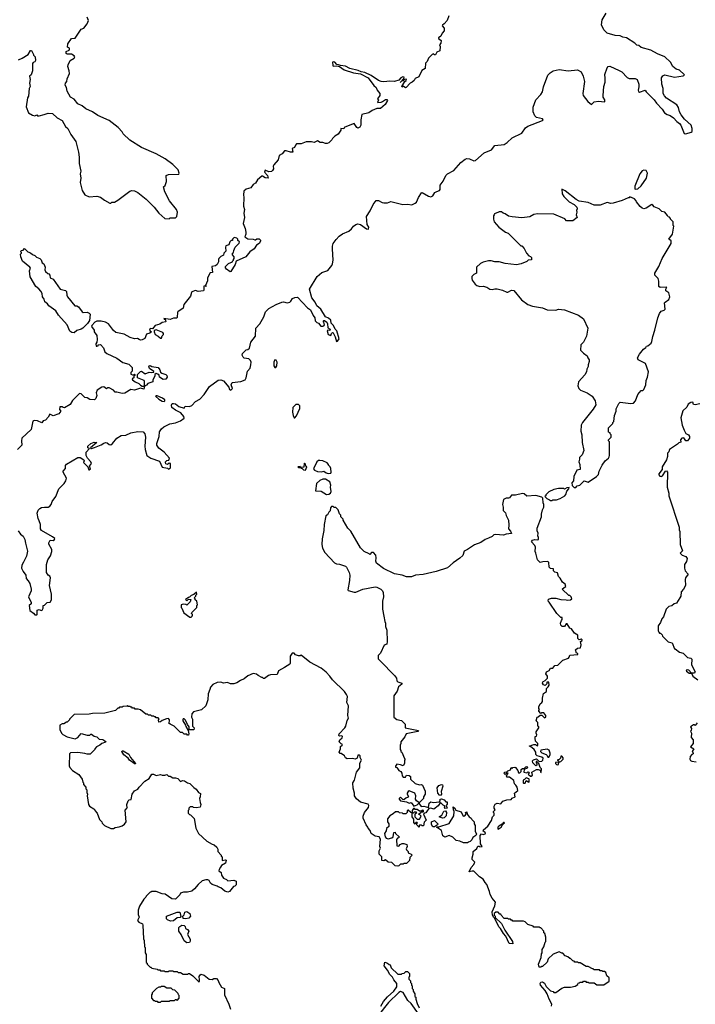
# Model space of a CAD drawing. Extents: x 1980017 to 2252640, y 74400 to 266395.
# Tile 177 of 256: x 2062160 to 2069905, y 231615 to 242902. Entities that reach past the tile are written whole.
import ezdxf

# ---------------------------------------------------------------- set-up
doc = ezdxf.new("R2010")
doc.units = 0

msp = doc.modelspace()

# ---------------------------------------------------------------- linework, layer by layer
at = {"layer": '0CON20XD'}
for points in [[(2067078, 242945), (2067062, 242895), (2067026, 242854), (2067005, 242840), (2067003, 242833), (2067026, 242806), (2067027, 242775), (2067002, 242748), (2066987, 242715), (2066960, 242695), (2066960, 242685), (2066990, 242665), (2066987, 242635), (2066973, 242615), (2066982, 242595), (2066978, 242545), (2066941, 242529), (2066925, 242500), (2066915, 242500), (2066905, 242510), (2066890, 242505), (2066845, 242460), (2066830, 242425), (2066812, 242405), (2066808, 242342), (2066771, 242319), (2066735, 242248), (2066695, 242228), (2066683, 242207), (2066660, 242185), (2066637, 242173), (2066590, 242125), (2066582, 242122), (2066555, 242140), (2066545, 242130), (2066542, 242135), (2066577, 242193), (2066592, 242205), (2066595, 242220), (2066572, 242218), (2066557, 242203), (2066540, 242200), (2066523, 242183), (2066562, 242228), (2066568, 242245), (2066554, 242246), (2066530, 242235), (2066505, 242210), (2066455, 242194), (2066405, 242198), (2066335, 242190), (2066305, 242194), (2066275, 242206), (2066191, 242261), (2066116, 242296), (2066075, 242306), (2066041, 242321), (2065945, 242343), (2065895, 242371), (2065836, 242376), (2065815, 242386), (2065795, 242387), (2065772, 242415), (2065755, 242421), (2065744, 242416), (2065749, 242379), (2065755, 242370), (2065795, 242372), (2065827, 242367), (2065878, 242328), (2065985, 242294), (2066065, 242282), (2066155, 242235), (2066220, 242150), (2066245, 242126), (2066259, 242095), (2066289, 242055), (2066287, 242033), (2066263, 241995), (2066272, 241985), (2066262, 241952), (2066305, 241957), (2066318, 241965), (2066355, 241989), (2066367, 241987), (2066378, 241975), (2066348, 241932), (2066295, 241886), (2066255, 241884), (2066199, 241861), (2066164, 241836), (2066083, 241815), (2066070, 241755), (2066070, 241695), (2066058, 241672), (2066045, 241663), (2066035, 241660), (2066026, 241666), (2065995, 241712), (2065905, 241679), (2065880, 241665), (2065875, 241652), (2065843, 241657), (2065840, 241635), (2065809, 241591), (2065771, 241569), (2065745, 241540), (2065740, 241525), (2065705, 241492), (2065685, 241483), (2065665, 241484), (2065636, 241496), (2065605, 241496), (2065575, 241512), (2065535, 241496), (2065504, 241504), (2065445, 241501), (2065385, 241480), (2065332, 241478), (2065320, 241465), (2065312, 241438), (2065284, 241426), (2065290, 241385), (2065265, 241382), (2065215, 241401), (2065195, 241400), (2065167, 241365), (2065136, 241344), (2065124, 241296), (2065072, 241238), (2065067, 241225), (2065069, 241191), (2065058, 241172), (2065048, 241162), (2065015, 241159), (2064975, 241179), (2064968, 241155), (2065001, 241115), (2065010, 241085), (2064975, 241089), (2064945, 241108), (2064935, 241108), (2064888, 241065), (2064863, 241027), (2064837, 241013), (2064810, 240975), (2064755, 240960), (2064730, 240935), (2064724, 240895), (2064731, 240865), (2064724, 240765), (2064737, 240725), (2064730, 240685), (2064736, 240635), (2064722, 240565), (2064745, 240510), (2064753, 240465), (2064752, 240445), (2064740, 240415), (2064775, 240392), (2064835, 240388), (2064855, 240380), (2064865, 240380), (2064878, 240392), (2064905, 240392), (2064921, 240375), (2064921, 240365), (2064905, 240337), (2064874, 240316), (2064847, 240275), (2064797, 240243), (2064753, 240185), (2064640, 240135), (2064630, 240095), (2064580, 240015), (2064573, 240013), (2064531, 240041), (2064518, 240058), (2064518, 240072), (2064553, 240107), (2064600, 240125), (2064600, 240135), (2064610, 240145), (2064610, 240155), (2064620, 240165), (2064620, 240185), (2064600, 240205), (2064600, 240225), (2064610, 240235), (2064613, 240257), (2064630, 240295), (2064675, 240340), (2064680, 240355), (2064662, 240372), (2064660, 240385), (2064648, 240398), (2064620, 240405), (2064600, 240385), (2064598, 240372), (2064585, 240370), (2064570, 240355), (2064557, 240323), (2064525, 240310), (2064518, 240295), (2064522, 240248), (2064502, 240225), (2064498, 240202), (2064465, 240188), (2064442, 240165), (2064438, 240155), (2064440, 240125), (2064423, 240095), (2064405, 240081), (2064362, 240075), (2064370, 240005), (2064345, 240000), (2064312, 239945), (2064312, 239908), (2064290, 239855), (2064297, 239843), (2064292, 239842), (2064290, 239850), (2064272, 239848), (2064272, 239805), (2064266, 239794), (2064205, 239788), (2064175, 239798), (2064135, 239782), (2064128, 239775), (2064117, 239733), (2064042, 239638), (2064033, 239595), (2063972, 239555), (2063968, 239545), (2063967, 239493), (2063960, 239480), (2063925, 239480), (2063885, 239467), (2063812, 239478), (2063815, 239470), (2063828, 239468), (2063835, 239440), (2063795, 239432), (2063765, 239412), (2063713, 239397), (2063682, 239358), (2063655, 239362), (2063648, 239345), (2063655, 239330), (2063670, 239325), (2063652, 239308), (2063615, 239298), (2063595, 239248), (2063565, 239234), (2063545, 239230), (2063530, 239235), (2063509, 239249), (2063475, 239244), (2063428, 239258), (2063356, 239296), (2063263, 239315), (2063235, 239339), (2063177, 239417), (2063144, 239434), (2063094, 239446), (2063043, 239447), (2063021, 239435), (2062986, 239395), (2062984, 239384), (2063012, 239342), (2063012, 239325), (2063044, 239284), (2063048, 239235), (2063043, 239207), (2063032, 239185), (2063035, 239160), (2063045, 239158), (2063058, 239165), (2063060, 239175), (2063085, 239180), (2063121, 239141), (2063137, 239095), (2063160, 239075), (2063272, 239022), (2063344, 238974), (2063410, 238955), (2063450, 238915), (2063450, 238875), (2063433, 238857), (2063435, 238840), (2063455, 238830), (2063465, 238830), (2063475, 238840), (2063480, 238835), (2063480, 238825), (2063470, 238815), (2063470, 238795), (2063450, 238785), (2063452, 238775), (2063485, 238751), (2063525, 238732), (2063545, 238712), (2063565, 238702), (2063590, 238700), (2063592, 238755), (2063588, 238765), (2063510, 238795), (2063510, 238835), (2063545, 238870), (2063555, 238872), (2063598, 238842), (2063645, 238863), (2063675, 238858), (2063698, 238862), (2063698, 238868), (2063648, 238905), (2063640, 238925), (2063643, 238935), (2063655, 238939), (2063676, 238926), (2063748, 238915), (2063765, 238890), (2063773, 238863), (2063790, 238850), (2063837, 238835), (2063846, 238825), (2063850, 238805), (2063835, 238781), (2063805, 238778), (2063762, 238805), (2063757, 238827), (2063745, 238840), (2063723, 238847), (2063708, 238835), (2063708, 238815), (2063688, 238775), (2063685, 238750), (2063629, 238731), (2063615, 238712), (2063590, 238700), (2063585, 238668), (2063545, 238679), (2063475, 238656), (2063435, 238663), (2063365, 238621), (2063335, 238616), (2063275, 238633), (2063255, 238633), (2063236, 238656), (2063185, 238682), (2063168, 238682), (2063155, 238670), (2063125, 238692), (2063101, 238689), (2063048, 238655), (2063038, 238625), (2063046, 238594), (2063032, 238558), (2063017, 238543), (2062965, 238550), (2062935, 238568), (2062905, 238572), (2062865, 238613), (2062845, 238616), (2062765, 238537), (2062738, 238492), (2062675, 238453), (2062660, 238455), (2062646, 238466), (2062620, 238465), (2062618, 238435), (2062630, 238415), (2062608, 238385), (2062545, 238362), (2062505, 238382), (2062488, 238345), (2062455, 238313), (2062428, 238302), (2062415, 238280), (2062365, 238302), (2062325, 238306), (2062310, 238300), (2062290, 238205), (2062186, 238105), (2062181, 238075), (2062184, 238025), (2062135, 237977)], [(2062205, 236685), (2062185, 236650), (2062180, 236615), (2062198, 236575), (2062231, 236535), (2062234, 236495), (2062259, 236469), (2062278, 236438), (2062290, 236375), (2062290, 236355), (2062262, 236285), (2062263, 236273), (2062290, 236225), (2062290, 236205), (2062270, 236185), (2062275, 236130), (2062319, 236099), (2062335, 236080), (2062355, 236080), (2062360, 236085), (2062360, 236135), (2062385, 236142), (2062405, 236130), (2062418, 236132), (2062430, 236155), (2062430, 236185), (2062445, 236190), (2062475, 236220), (2062510, 236225), (2062525, 236250), (2062523, 236315), (2062500, 236415), (2062512, 236505), (2062505, 236522), (2062486, 236536), (2062468, 236565), (2062469, 236655), (2062481, 236709), (2062512, 236755), (2062528, 236805), (2062527, 236827), (2062495, 236890), (2062493, 236905), (2062510, 236935), (2062545, 236932), (2062560, 236945), (2062562, 236955), (2062538, 236975), (2062410, 237045), (2062399, 237065), (2062397, 237115), (2062385, 237156), (2062371, 237185), (2062359, 237245), (2062371, 237279), (2062391, 237299), (2062411, 237309), (2062445, 237316), (2062485, 237314), (2062506, 237325), (2062519, 237345), (2062531, 237379), (2062573, 237437), (2062608, 237525), (2062671, 237585), (2062690, 237615), (2062697, 237645), (2062659, 237715), (2062660, 237725), (2062684, 237756), (2062685, 237790), (2062695, 237808), (2062825, 237884), (2062855, 237882), (2062895, 237858), (2062898, 237845), (2062890, 237825), (2062940, 237775), (2062952, 237742), (2062958, 237742), (2062970, 237755), (2062960, 237785), (2062983, 237815), (2062975, 237832), (2062937, 237875), (2062921, 237905), (2062923, 237945), (2062962, 237985), (2062943, 237995), (2062942, 238015), (2062977, 238045), (2063015, 238061), (2063046, 238056), (2062970, 237995), (2062976, 237986), (2062985, 237986), (2063019, 237999), (2063095, 238027), (2063125, 238049), (2063144, 238054), (2063162, 238052), (2063185, 238033), (2063205, 238030), (2063225, 238044), (2063274, 238105), (2063325, 238135), (2063375, 238139), (2063435, 238165), (2063515, 238183), (2063575, 238176), (2063593, 238155), (2063604, 238115), (2063594, 238015), (2063598, 237975), (2063618, 237908), (2063665, 237874), (2063761, 237841), (2063795, 237771), (2063855, 237760), (2063865, 237750), (2063890, 237765), (2063890, 237815), (2063875, 237820), (2063855, 237802), (2063835, 237812), (2063830, 237825), (2063831, 237835), (2063845, 237850), (2063868, 237852), (2063878, 237875), (2063817, 237945), (2063755, 237990), (2063734, 238025), (2063734, 238045), (2063760, 238125), (2063763, 238177), (2063786, 238214), (2063813, 238235), (2063881, 238269), (2063945, 238281), (2064004, 238305), (2064046, 238335), (2064041, 238355), (2064007, 238395), (2063945, 238426), (2063904, 238455), (2063900, 238485), (2063909, 238501), (2063925, 238504), (2063945, 238499), (2063985, 238470), (2064045, 238450), (2064058, 238472), (2064105, 238469), (2064135, 238478), (2064174, 238525), (2064225, 238554), (2064274, 238605), (2064334, 238696), (2064435, 238769), (2064465, 238774), (2064495, 238761), (2064558, 238688), (2064565, 238662), (2064580, 238655), (2064598, 238675), (2064586, 238715), (2064595, 238742), (2064695, 238754), (2064745, 238773), (2064756, 238795), (2064771, 238875), (2064801, 238909), (2064811, 238945), (2064812, 238975), (2064804, 238994), (2064785, 239014), (2064735, 239024), (2064722, 239032), (2064711, 239055), (2064714, 239075), (2064755, 239119), (2064775, 239121), (2064794, 239136), (2064808, 239205), (2064862, 239275), (2064866, 239365), (2064913, 239415), (2064958, 239495), (2064979, 239555), (2065015, 239593), (2065101, 239639), (2065165, 239665), (2065185, 239669), (2065225, 239658), (2065256, 239664), (2065270, 239675), (2065287, 239705), (2065315, 239719), (2065345, 239721), (2065461, 239601), (2065495, 239576), (2065523, 239513), (2065542, 239485), (2065549, 239449), (2065565, 239430), (2065585, 239422), (2065611, 239391), (2065635, 239389), (2065648, 239392), (2065654, 239405), (2065645, 239434), (2065639, 239445), (2065646, 239454), (2065655, 239454), (2065680, 239435), (2065690, 239415), (2065691, 239371), (2065720, 239355), (2065715, 239340), (2065695, 239342), (2065684, 239336), (2065698, 239295), (2065725, 239283), (2065734, 239306), (2065744, 239316), (2065755, 239312), (2065778, 239265), (2065790, 239215), (2065805, 239218), (2065821, 239245), (2065796, 239335), (2065776, 239356), (2065758, 239395), (2065732, 239422), (2065725, 239456), (2065701, 239481), (2065666, 239495), (2065611, 239585), (2065565, 239622), (2065549, 239665), (2065510, 239715), (2065482, 239815), (2065571, 239959), (2065625, 240005), (2065691, 240029), (2065737, 240085), (2065746, 240105), (2065752, 240145), (2065744, 240274), (2065745, 240305), (2065755, 240335), (2065787, 240383), (2065821, 240419), (2065862, 240448), (2065935, 240480), (2065965, 240505), (2065985, 240535), (2066015, 240555), (2066035, 240561), (2066065, 240556), (2066135, 240504), (2066158, 240502), (2066163, 240525), (2066145, 240556), (2066136, 240645), (2066177, 240713), (2066211, 240785), (2066245, 240828), (2066275, 240830), (2066315, 240806), (2066333, 240803), (2066375, 240804), (2066415, 240818), (2066554, 240784), (2066605, 240788), (2066655, 240779), (2066695, 240799), (2066708, 240812), (2066731, 240865), (2066765, 240918), (2066775, 240920), (2066845, 240879), (2066875, 240873), (2066895, 240882), (2066920, 240920), (2066943, 240933), (2066972, 240945), (2066980, 240955), (2066982, 241005), (2067015, 241050), (2067045, 241117), (2067065, 241135), (2067135, 241172), (2067217, 241265), (2067265, 241302), (2067285, 241310), (2067315, 241309), (2067365, 241286), (2067385, 241288), (2067483, 241377), (2067570, 241410), (2067605, 241460), (2067715, 241471), (2067749, 241495), (2067805, 241549), (2067915, 241601), (2067959, 241661), (2067987, 241683), (2068153, 241745), (2068160, 241755), (2068152, 241765), (2068085, 241782), (2068065, 241800), (2068047, 241847), (2068045, 241900), (2068078, 241982), (2068135, 242044), (2068154, 242075), (2068166, 242134), (2068215, 242265), (2068242, 242295), (2068275, 242316), (2068345, 242330), (2068447, 242317), (2068555, 242326), (2068596, 242306), (2068621, 242255), (2068634, 242194), (2068617, 242055), (2068621, 242035), (2068672, 241965), (2068715, 241932), (2068745, 241960), (2068795, 241967), (2068865, 241960), (2068868, 241965), (2068866, 241985), (2068849, 242015), (2068848, 242032), (2068856, 242135), (2068871, 242185), (2068873, 242233), (2068867, 242275), (2068895, 242352), (2068906, 242364), (2068925, 242369), (2069031, 242319), (2069062, 242305), (2069125, 242240), (2069145, 242228), (2069215, 242228), (2069240, 242215), (2069257, 242165), (2069259, 242131), (2069250, 242095), (2069255, 242078), (2069265, 242073), (2069330, 242095), (2069342, 242075), (2069435, 241984), (2069460, 241945), (2069526, 241875), (2069551, 241835), (2069581, 241815), (2069616, 241806), (2069655, 241779), (2069694, 241735), (2069724, 241714), (2069738, 241695), (2069778, 241598), (2069798, 241595), (2069857, 241613), (2069868, 241622), (2069870, 241655), (2069857, 241695), (2069781, 241761), (2069741, 241811), (2069722, 241845), (2069712, 241895), (2069695, 241925), (2069573, 242003), (2069550, 242030), (2069537, 242057), (2069535, 242115), (2069520, 242165), (2069519, 242235), (2069531, 242259), (2069555, 242270), (2069665, 242244), (2069765, 242258), (2069782, 242265), (2069778, 242275), (2069722, 242325), (2069685, 242337), (2069647, 242367), (2069620, 242415), (2069556, 242476), (2069472, 242512), (2069395, 242553), (2069284, 242584), (2069258, 242605), (2069235, 242611), (2069213, 242635), (2069115, 242696), (2069075, 242702), (2069045, 242718), (2068985, 242723), (2068895, 242747), (2068857, 242785), (2068830, 242845), (2068838, 242902), (2068884, 242976)], [(2062687, 242175), (2062700, 242195), (2062703, 242225), (2062730, 242285), (2062727, 242316), (2062710, 242365), (2062716, 242384), (2062737, 242435), (2062785, 242460), (2062792, 242475), (2062785, 242488), (2062755, 242508), (2062705, 242509), (2062692, 242515), (2062694, 242536), (2062728, 242555), (2062732, 242565), (2062730, 242575), (2062708, 242588), (2062713, 242627), (2062754, 242686), (2062795, 242690), (2062865, 242794), (2062896, 242805), (2062932, 242855), (2062948, 242895), (2062935, 242933)], [(2062146, 242444), (2062190, 242460), (2062258, 242502), (2062285, 242550), (2062295, 242548), (2062320, 242505), (2062320, 242495), (2062338, 242475), (2062342, 242435), (2062335, 242420), (2062315, 242412), (2062305, 242400), (2062306, 242315), (2062291, 242269), (2062272, 242255), (2062281, 242215), (2062273, 242175), (2062280, 242135), (2062270, 242115), (2062260, 242025), (2062250, 242005), (2062234, 241904), (2062260, 241835), (2062308, 241808), (2062335, 241802), (2062355, 241810), (2062365, 241800), (2062385, 241800), (2062440, 241815), (2062488, 241832), (2062535, 241828), (2062589, 241779), (2062646, 241746), (2062685, 241678), (2062712, 241655), (2062747, 241585), (2062802, 241505), (2062833, 241385), (2062842, 241325), (2062840, 241255), (2062860, 241165), (2062853, 241135), (2062859, 241085), (2062854, 241035), (2062877, 240945), (2062908, 240895), (2062955, 240870), (2063045, 240878), (2063085, 240868), (2063134, 240834), (2063195, 240800), (2063205, 240800), (2063215, 240810), (2063245, 240810), (2063285, 240832), (2063422, 240935), (2063445, 240943), (2063475, 240942), (2063515, 240920), (2063610, 240845), (2063702, 240755), (2063754, 240684), (2063823, 240623), (2063875, 240620), (2063885, 240630), (2063945, 240630), (2063962, 240648), (2063968, 240695), (2063958, 240725), (2063878, 240825), (2063825, 240930), (2063810, 240985), (2063827, 241003), (2063842, 241048), (2063840, 241115), (2063865, 241128), (2063985, 241130), (2063990, 241145), (2063975, 241180), (2063915, 241242), (2063826, 241306), (2063725, 241363), (2063555, 241438), (2063422, 241522), (2063348, 241595), (2063335, 241618), (2063288, 241665), (2063185, 241747), (2063055, 241803), (2062995, 241847), (2062919, 241879), (2062876, 241916), (2062825, 241938), (2062785, 241992), (2062742, 242015), (2062703, 242085), (2062698, 242125), (2062681, 242151), (2062687, 242175)], [(2069215, 240960), (2069245, 240962), (2069285, 240998), (2069344, 241086), (2069356, 241145), (2069340, 241175), (2069315, 241177), (2069295, 241168), (2069270, 241135), (2069213, 240993), (2069210, 240965), (2069215, 240960)], [(2068535, 237540), (2068552, 237558), (2068580, 237565), (2068630, 237615), (2068675, 237602), (2068773, 237667), (2068795, 237690), (2068802, 237725), (2068836, 237794), (2068872, 237845), (2068908, 237875), (2068917, 237893), (2068922, 237905), (2068920, 238065), (2068910, 238075), (2068910, 238085), (2068940, 238115), (2068940, 238145), (2068930, 238155), (2068930, 238165), (2068910, 238175), (2068910, 238225), (2068960, 238275), (2068960, 238285), (2068970, 238295), (2068978, 238365), (2068998, 238415), (2068998, 238442), (2069027, 238503), (2069045, 238518), (2069165, 238504), (2069195, 238508), (2069218, 238532), (2069245, 238607), (2069285, 238650), (2069305, 238653), (2069315, 238662), (2069338, 238715), (2069342, 238765), (2069357, 238805), (2069367, 238865), (2069335, 238960), (2069250, 239005), (2069242, 239025), (2069265, 239068), (2069312, 239125), (2069336, 239144), (2069345, 239160), (2069360, 239165), (2069398, 239195), (2069408, 239215), (2069418, 239272), (2069442, 239345), (2069474, 239485), (2069494, 239535), (2069515, 239560), (2069548, 239572), (2069561, 239585), (2069552, 239655), (2069558, 239665), (2069602, 239695), (2069614, 239725), (2069601, 239771), (2069568, 239795), (2069568, 239812), (2069580, 239835), (2069504, 239834), (2069488, 239845), (2069487, 239905), (2069478, 239935), (2069440, 239975), (2069440, 239995), (2069487, 240075), (2069524, 240166), (2069628, 240335), (2069628, 240368), (2069600, 240385), (2069642, 240445), (2069660, 240535), (2069650, 240545), (2069650, 240585), (2069620, 240615), (2069620, 240625), (2069608, 240638), (2069592, 240642), (2069588, 240658), (2069557, 240697), (2069523, 240703), (2069490, 240735), (2069435, 240758), (2069420, 240775), (2069405, 240782), (2069340, 240740), (2069316, 240736), (2069295, 240743), (2069272, 240762), (2069230, 240815), (2069227, 240827), (2069208, 240848), (2069155, 240870), (2069145, 240860), (2069135, 240862), (2069065, 240829), (2068965, 240801), (2068935, 240796), (2068895, 240806), (2068815, 240778), (2068745, 240778), (2068678, 240805), (2068575, 240821), (2068541, 240841), (2068415, 240942), (2068375, 240958), (2068378, 240905), (2068398, 240875), (2068460, 240815), (2068515, 240782), (2068547, 240755), (2068550, 240735), (2068543, 240715), (2068547, 240695), (2068541, 240665), (2068550, 240635), (2068502, 240598), (2068428, 240598), (2068408, 240618), (2068285, 240672), (2068095, 240677), (2068055, 240668), (2068009, 240641), (2067915, 240632), (2067805, 240642), (2067765, 240652), (2067725, 240678), (2067703, 240683), (2067685, 240700), (2067655, 240700), (2067650, 240695), (2067602, 240678), (2067600, 240665), (2067590, 240655), (2067590, 240615), (2067600, 240585), (2067654, 240524), (2067730, 240465), (2067760, 240455), (2067905, 240310), (2067915, 240310), (2067945, 240280), (2067970, 240225), (2067998, 240195), (2068015, 240189), (2068026, 240176), (2068029, 240151), (2067990, 240145), (2067975, 240130), (2067907, 240103), (2067855, 240092), (2067725, 240108), (2067656, 240126), (2067605, 240128), (2067565, 240138), (2067535, 240138), (2067475, 240123), (2067444, 240106), (2067396, 240064), (2067397, 239995), (2067365, 239980), (2067345, 239960), (2067342, 239935), (2067348, 239918), (2067381, 239871), (2067400, 239855), (2067435, 239842), (2067475, 239848), (2067515, 239837), (2067550, 239815), (2067575, 239808), (2067605, 239818), (2067635, 239818), (2067695, 239802), (2067745, 239778), (2067755, 239778), (2067799, 239801), (2067825, 239799), (2067911, 239691), (2067985, 239638), (2068037, 239617), (2068155, 239601), (2068205, 239578), (2068305, 239574), (2068336, 239584), (2068405, 239578), (2068565, 239516), (2068622, 239475), (2068673, 239365), (2068658, 239275), (2068622, 239205), (2068592, 239175), (2068588, 239115), (2068625, 239078), (2068665, 239050), (2068672, 239025), (2068690, 239005), (2068690, 238985), (2068678, 238945), (2068678, 238925), (2068662, 238895), (2068657, 238865), (2068638, 238832), (2068565, 238750), (2068560, 238705), (2068570, 238675), (2068590, 238655), (2068666, 238626), (2068722, 238585), (2068758, 238535), (2068763, 238487), (2068735, 238438), (2068612, 238285), (2068598, 238255), (2068592, 238185), (2068603, 238145), (2068608, 238055), (2068628, 237965), (2068608, 237915), (2068578, 237885), (2068577, 237865), (2068571, 237835), (2068583, 237805), (2068586, 237745), (2068545, 237738), (2068513, 237665), (2068510, 237615), (2068490, 237595), (2068492, 237562), (2068515, 237540), (2068535, 237540)], [(2062785, 239314), (2062758, 239318), (2062735, 239330), (2062706, 239406), (2062604, 239515), (2062574, 239564), (2062495, 239623), (2062477, 239647), (2062449, 239669), (2062439, 239699), (2062421, 239725), (2062418, 239765), (2062402, 239792), (2062379, 239819), (2062345, 239842), (2062279, 239955), (2062273, 240025), (2062282, 240055), (2062278, 240065), (2062192, 240135), (2062174, 240184), (2062170, 240215), (2062180, 240225), (2062180, 240235), (2062170, 240245), (2062182, 240258), (2062198, 240262), (2062215, 240280), (2062253, 240243), (2062285, 240230), (2062305, 240210), (2062335, 240200), (2062352, 240182), (2062390, 240165), (2062405, 240148), (2062417, 240117), (2062435, 240102), (2062453, 240065), (2062448, 240035), (2062457, 240017), (2062482, 239992), (2062495, 239990), (2062506, 239975), (2062510, 239945), (2062545, 239928), (2062625, 239812), (2062685, 239797), (2062698, 239785), (2062700, 239745), (2062707, 239727), (2062792, 239622), (2062815, 239622), (2062835, 239610), (2062875, 239553), (2062887, 239547), (2062935, 239550), (2062958, 239538), (2062966, 239526), (2062962, 239455), (2062939, 239421), (2062885, 239368), (2062865, 239354), (2062815, 239340), (2062785, 239314)], [(2063785, 239250), (2063795, 239280), (2063810, 239295), (2063810, 239305), (2063800, 239315), (2063725, 239348), (2063702, 239338), (2063700, 239325), (2063714, 239294), (2063746, 239276), (2063775, 239250), (2063785, 239250)], [(2065095, 238917), (2065108, 238935), (2065111, 238975), (2065099, 238999), (2065085, 239002), (2065072, 238978), (2065074, 238935), (2065085, 238917), (2065095, 238917)], [(2063815, 238526), (2063824, 238535), (2063822, 238545), (2063796, 238565), (2063735, 238591), (2063725, 238592), (2063718, 238585), (2063755, 238552), (2063795, 238530), (2063815, 238526)], [(2069955, 238497), (2069905, 238488), (2069885, 238490), (2069876, 238516), (2069855, 238513), (2069824, 238495), (2069809, 238461), (2069761, 238419), (2069739, 238339), (2069754, 238254), (2069776, 238195), (2069795, 238160), (2069828, 238145), (2069838, 238125), (2069838, 238105), (2069815, 238076), (2069795, 238074), (2069775, 238109), (2069750, 238105), (2069737, 238085), (2069739, 238061), (2069715, 238050), (2069702, 238035), (2069609, 237975), (2069600, 237950), (2069586, 237934), (2069587, 237895), (2069575, 237857), (2069526, 237775), (2069526, 237745), (2069487, 237695), (2069486, 237685), (2069498, 237668), (2069515, 237666), (2069530, 237675), (2069565, 237728), (2069575, 237730), (2069588, 237715), (2069582, 237545), (2069602, 237475), (2069602, 237445), (2069720, 237085), (2069720, 237055), (2069728, 237035), (2069732, 236885), (2069760, 236815), (2069730, 236785), (2069755, 236762), (2069795, 236748), (2069812, 236725), (2069805, 236690), (2069782, 236655), (2069782, 236615), (2069790, 236585), (2069822, 236545), (2069793, 236505), (2069788, 236485), (2069792, 236418), (2069770, 236375), (2069742, 236345), (2069738, 236295), (2069727, 236273), (2069690, 236215), (2069663, 236207), (2069635, 236182), (2069603, 236177), (2069570, 236145), (2069542, 236058), (2069520, 236035), (2069507, 235993), (2069480, 235955), (2069480, 235895), (2069485, 235880), (2069495, 235870), (2069505, 235870), (2069525, 235850), (2069530, 235835), (2069595, 235770), (2069638, 235758), (2069665, 235690), (2069675, 235690), (2069725, 235650), (2069765, 235640), (2069815, 235590), (2069852, 235582), (2069865, 235570), (2069862, 235505), (2069902, 235425), (2069897, 235413), (2069860, 235410), (2069832, 235445), (2069815, 235450), (2069802, 235445), (2069804, 235434), (2069835, 235412), (2069848, 235412), (2069860, 235410), (2069877, 235377), (2069935, 235333)], [(2065315, 238340), (2065335, 238360), (2065372, 238445), (2065370, 238475), (2065355, 238490), (2065325, 238490), (2065292, 238455), (2065288, 238405), (2065294, 238364), (2065305, 238340), (2065315, 238340)], [(2065695, 237700), (2065725, 237704), (2065730, 237715), (2065727, 237757), (2065720, 237775), (2065700, 237795), (2065700, 237805), (2065683, 237823), (2065635, 237844), (2065600, 237850), (2065585, 237849), (2065565, 237832), (2065527, 237755), (2065538, 237738), (2065574, 237724), (2065615, 237720), (2065645, 237727), (2065675, 237706), (2065695, 237700)], [(2065435, 237740), (2065450, 237775), (2065440, 237785), (2065438, 237808), (2065425, 237820), (2065420, 237815), (2065418, 237772), (2065380, 237770), (2065375, 237780), (2065350, 237775), (2065355, 237770), (2065380, 237770), (2065385, 237760), (2065398, 237758), (2065413, 237743), (2065435, 237740)], [(2065678, 237458), (2065705, 237462), (2065722, 237475), (2065729, 237495), (2065722, 237545), (2065727, 237565), (2065714, 237604), (2065665, 237634), (2065635, 237637), (2065599, 237621), (2065562, 237585), (2065552, 237502), (2065617, 237497), (2065678, 237458)], [(2068265, 237390), (2068273, 237397), (2068315, 237400), (2068357, 237413), (2068410, 237445), (2068422, 237458), (2068432, 237498), (2068457, 237523), (2068458, 237538), (2068433, 237537), (2068405, 237520), (2068395, 237530), (2068335, 237530), (2068283, 237517), (2068225, 237490), (2068190, 237455), (2068190, 237445), (2068180, 237435), (2068202, 237412), (2068235, 237400), (2068245, 237390), (2068265, 237390)], [(2068230, 236225), (2068220, 236235), (2068222, 236258), (2068255, 236272), (2068305, 236270), (2068365, 236254), (2068425, 236253), (2068445, 236248), (2068475, 236250), (2068488, 236265), (2068480, 236285), (2068465, 236300), (2068455, 236300), (2068380, 236375), (2068400, 236395), (2068420, 236405), (2068415, 236430), (2068384, 236454), (2068355, 236500), (2068335, 236520), (2068325, 236560), (2068295, 236570), (2068280, 236585), (2068278, 236608), (2068245, 236612), (2068230, 236625), (2068225, 236680), (2068215, 236690), (2068157, 236687), (2068128, 236678), (2068095, 236710), (2068078, 236785), (2068068, 236805), (2068072, 236855), (2068064, 236874), (2068028, 236915), (2068040, 236935), (2068065, 236943), (2068095, 236938), (2068107, 236945), (2068108, 236965), (2068098, 236985), (2068103, 237015), (2068094, 237044), (2068093, 237075), (2068142, 237205), (2068140, 237235), (2068152, 237285), (2068170, 237315), (2068170, 237345), (2068160, 237365), (2068158, 237418), (2068145, 237430), (2068075, 237447), (2067975, 237440), (2067945, 237466), (2067925, 237471), (2067845, 237450), (2067798, 237452), (2067775, 237422), (2067763, 237417), (2067735, 237419), (2067705, 237401), (2067693, 237345), (2067702, 237315), (2067702, 237275), (2067728, 237248), (2067735, 237220), (2067763, 237165), (2067767, 237107), (2067763, 237065), (2067785, 237040), (2067797, 237013), (2067735, 237003), (2067705, 236992), (2067615, 237001), (2067595, 236997), (2067575, 236978), (2067535, 236957), (2067496, 236944), (2067445, 236910), (2067375, 236882), (2067295, 236827), (2067255, 236808), (2067239, 236761), (2067205, 236728), (2067128, 236675), (2067065, 236618), (2066935, 236577), (2066785, 236544), (2066697, 236533), (2066653, 236517), (2066595, 236514), (2066545, 236534), (2066455, 236550), (2066332, 236612), (2066252, 236672), (2066241, 236695), (2066247, 236735), (2066241, 236765), (2066215, 236794), (2066194, 236796), (2066175, 236770), (2066165, 236780), (2066110, 236805), (2066067, 236847), (2065955, 237040), (2065922, 237075), (2065870, 237165), (2065870, 237175), (2065843, 237203), (2065842, 237222), (2065828, 237238), (2065810, 237285), (2065785, 237310), (2065765, 237310), (2065755, 237320), (2065735, 237320), (2065722, 237308), (2065718, 237272), (2065702, 237258), (2065690, 237225), (2065670, 237215), (2065652, 237115), (2065648, 237045), (2065627, 236953), (2065622, 236885), (2065632, 236845), (2065658, 236795), (2065767, 236677), (2065793, 236663), (2065825, 236660), (2065895, 236638), (2065908, 236625), (2065938, 236565), (2065943, 236533), (2065940, 236475), (2065920, 236365), (2065925, 236360), (2065995, 236340), (2066015, 236340), (2066094, 236376), (2066235, 236400), (2066256, 236396), (2066300, 236375), (2066320, 236355), (2066328, 236335), (2066330, 236285), (2066320, 236235), (2066318, 236145), (2066333, 236063), (2066344, 236004), (2066352, 235985), (2066352, 235945), (2066368, 235905), (2066374, 235775), (2066367, 235743), (2066337, 235733), (2066295, 235640), (2066270, 235615), (2066270, 235575), (2066359, 235489), (2066394, 235444), (2066458, 235385), (2066478, 235355), (2066482, 235325), (2066495, 235313), (2066540, 235295), (2066540, 235285), (2066502, 235255), (2066487, 235203), (2066448, 235152), (2066450, 234905), (2066485, 234880), (2066535, 234870), (2066548, 234858), (2066580, 234825), (2066580, 234785), (2066730, 234755), (2066725, 234743), (2066590, 234715), (2066575, 234680), (2066530, 234625), (2066530, 234605), (2066520, 234585), (2066520, 234535), (2066530, 234525), (2066530, 234515), (2066540, 234505), (2066572, 234432), (2066580, 234425), (2066570, 234415), (2066570, 234375), (2066555, 234350), (2066525, 234362), (2066485, 234368), (2066470, 234345), (2066470, 234335), (2066485, 234330), (2066507, 234297), (2066528, 234285), (2066540, 234265), (2066543, 234233), (2066555, 234220), (2066582, 234218), (2066595, 234240), (2066625, 234238), (2066640, 234225), (2066640, 234195), (2066695, 234148), (2066745, 234132), (2066766, 234136), (2066779, 234129), (2066807, 234057), (2066807, 234025), (2066790, 233995), (2066790, 233975), (2066782, 233965), (2066745, 233930), (2066735, 233930), (2066707, 233947), (2066698, 233965), (2066702, 234005), (2066690, 234035), (2066625, 234062), (2066612, 234055), (2066600, 234035), (2066600, 234025), (2066617, 233997), (2066615, 233990), (2066585, 233980), (2066565, 233960), (2066552, 233962), (2066525, 233990), (2066512, 233975), (2066512, 233965), (2066525, 233948), (2066595, 233938), (2066625, 233922), (2066647, 233927), (2066678, 233888), (2066718, 233902), (2066735, 233920), (2066763, 233883), (2066793, 233887), (2066845, 233870), (2066855, 233920), (2066875, 233937), (2066905, 233927), (2066972, 233938), (2066982, 233948), (2066982, 233965), (2066995, 233970), (2067025, 233960), (2067045, 233938), (2067060, 233935), (2067059, 233911), (2067050, 233895), (2067060, 233865), (2067035, 233860), (2067030, 233875), (2067038, 233888), (2067015, 233898), (2066985, 233930), (2066958, 233892), (2066907, 233853), (2066875, 233862), (2066852, 233858), (2066825, 233820), (2066815, 233810), (2066802, 233808), (2066790, 233795), (2066818, 233725), (2066798, 233702), (2066788, 233662), (2066775, 233660), (2066765, 233670), (2066745, 233670), (2066735, 233640), (2066728, 233658), (2066710, 233675), (2066710, 233685), (2066720, 233695), (2066715, 233700), (2066702, 233698), (2066695, 233680), (2066678, 233698), (2066677, 233737), (2066660, 233765), (2066660, 233810), (2066675, 233810), (2066685, 233820), (2066705, 233820), (2066710, 233805), (2066690, 233795), (2066690, 233765), (2066718, 233738), (2066745, 233738), (2066762, 233772), (2066748, 233788), (2066730, 233795), (2066758, 233812), (2066765, 233820), (2066788, 233822), (2066788, 233838), (2066775, 233840), (2066765, 233830), (2066745, 233830), (2066715, 233850), (2066695, 233850), (2066685, 233860), (2066675, 233860), (2066660, 233835), (2066660, 233810), (2066642, 233812), (2066615, 233840), (2066602, 233838), (2066600, 233815), (2066585, 233800), (2066555, 233800), (2066547, 233807), (2066515, 233810), (2066502, 233822), (2066468, 233822), (2066443, 233797), (2066404, 233776), (2066378, 233742), (2066378, 233708), (2066390, 233685), (2066390, 233655), (2066365, 233630), (2066360, 233605), (2066343, 233575), (2066348, 233535), (2066361, 233521), (2066385, 233512), (2066427, 233523), (2066442, 233535), (2066450, 233585), (2066465, 233590), (2066470, 233575), (2066510, 233535), (2066508, 233522), (2066492, 233518), (2066480, 233505), (2066485, 233430), (2066505, 233428), (2066522, 233448), (2066545, 233460), (2066565, 233460), (2066597, 233447), (2066602, 233425), (2066592, 233398), (2066594, 233384), (2066612, 233365), (2066615, 233350), (2066647, 233337), (2066660, 233325), (2066632, 233298), (2066628, 233265), (2066595, 233230), (2066565, 233230), (2066555, 233220), (2066525, 233220), (2066507, 233203), (2066495, 233200), (2066465, 233202), (2066425, 233240), (2066383, 233243), (2066355, 233270), (2066335, 233260), (2066313, 233263), (2066310, 233305), (2066280, 233335), (2066280, 233375), (2066298, 233405), (2066290, 233425), (2066295, 233510), (2066280, 233535), (2066235, 233542), (2066190, 233575), (2066177, 233607), (2066153, 233633), (2066152, 233645), (2066133, 233673), (2066098, 233748), (2066098, 233772), (2066113, 233815), (2066158, 233872), (2066162, 233895), (2066155, 233908), (2066065, 233932), (2066021, 233971), (2066000, 234005), (2066000, 234035), (2065984, 234094), (2065978, 234155), (2065999, 234185), (2066022, 234278), (2066060, 234325), (2066061, 234379), (2066077, 234415), (2066063, 234443), (2066062, 234462), (2066052, 234472), (2066035, 234470), (2066028, 234435), (2066006, 234424), (2065975, 234432), (2065915, 234430), (2065895, 234442), (2065885, 234462), (2065845, 234490), (2065832, 234492), (2065822, 234505), (2065838, 234545), (2065838, 234572), (2065856, 234584), (2065860, 234595), (2065845, 234600), (2065823, 234625), (2065830, 234645), (2065855, 234670), (2065860, 234685), (2065852, 234692), (2065825, 234690), (2065820, 234695), (2065822, 234715), (2065887, 234783), (2065900, 234805), (2065913, 234867), (2065930, 234895), (2065920, 234925), (2065928, 235035), (2065912, 235075), (2065917, 235145), (2065908, 235168), (2065885, 235202), (2065744, 235334), (2065715, 235378), (2065673, 235423), (2065615, 235468), (2065487, 235537), (2065387, 235617), (2065375, 235610), (2065355, 235610), (2065323, 235623), (2065305, 235640), (2065285, 235640), (2065260, 235605), (2065262, 235525), (2065258, 235515), (2065194, 235476)], [(2062141, 237041), (2062171, 237005), (2062201, 236981), (2062220, 236945), (2062225, 236903), (2062250, 236810), (2062237, 236753), (2062205, 236685)], [(2064125, 236052), (2064137, 236063), (2064140, 236075), (2064140, 236085), (2064130, 236095), (2064132, 236108), (2064190, 236165), (2064190, 236185), (2064200, 236195), (2064190, 236235), (2064172, 236252), (2064170, 236265), (2064160, 236275), (2064178, 236292), (2064180, 236305), (2064190, 236315), (2064185, 236340), (2064158, 236312), (2064125, 236300), (2064108, 236282), (2064095, 236280), (2064060, 236255), (2064075, 236240), (2064095, 236260), (2064120, 236255), (2064115, 236230), (2064075, 236190), (2064065, 236200), (2064035, 236202), (2064010, 236195), (2064010, 236165), (2064020, 236155), (2064042, 236102), (2064110, 236055), (2064125, 236052)], [(2068258, 231592), (2068262, 231615), (2068230, 231675), (2068206, 231736), (2068184, 231774), (2068132, 231835), (2068128, 231855), (2068135, 231870), (2068152, 231872), (2068177, 231857), (2068195, 231820), (2068245, 231770), (2068275, 231760), (2068285, 231750), (2068305, 231750), (2068375, 231800), (2068405, 231810), (2068475, 231810), (2068527, 231823), (2068558, 231842), (2068562, 231858), (2068575, 231860), (2068585, 231870), (2068615, 231870), (2068625, 231880), (2068645, 231880), (2068655, 231870), (2068675, 231870), (2068685, 231860), (2068745, 231860), (2068775, 231840), (2068855, 231840), (2068918, 231882), (2068918, 231918), (2068892, 231942), (2068878, 231978), (2068865, 231990), (2068845, 231990), (2068835, 232000), (2068815, 232000), (2068805, 232010), (2068745, 232010), (2068735, 232020), (2068725, 232020), (2068675, 232050), (2068655, 232050), (2068585, 232090), (2068565, 232090), (2068555, 232100), (2068525, 232100), (2068515, 232110), (2068502, 232112), (2068475, 232140), (2068465, 232140), (2068445, 232160), (2068415, 232170), (2068385, 232200), (2068375, 232200), (2068345, 232218), (2068275, 232190), (2068220, 232135), (2068205, 232100), (2068155, 232050), (2068145, 232050), (2068135, 232040), (2068115, 232040), (2068108, 232075), (2068137, 232153), (2068140, 232195), (2068150, 232205), (2068150, 232245), (2068170, 232275), (2068183, 232327), (2068190, 232335), (2068190, 232385), (2068180, 232425), (2068170, 232435), (2068170, 232455), (2068135, 232490), (2068125, 232490), (2068115, 232500), (2068055, 232500), (2068045, 232510), (2067985, 232530), (2067955, 232560), (2067935, 232570), (2067815, 232570), (2067805, 232580), (2067795, 232580), (2067785, 232590), (2067765, 232590), (2067755, 232600), (2067715, 232600), (2067680, 232635), (2067675, 232650), (2067665, 232650), (2067645, 232670), (2067635, 232672), (2067618, 232672), (2067600, 232655), (2067600, 232635), (2067610, 232625), (2067612, 232612), (2067685, 232540), (2067722, 232465), (2067808, 232335), (2067815, 232310), (2067772, 232312), (2067732, 232395), (2067708, 232425), (2067672, 232485), (2067654, 232504), (2067608, 232598), (2067595, 232610), (2067582, 232635), (2067578, 232675), (2067607, 232743), (2067613, 232785), (2067575, 232830), (2067552, 232875), (2067547, 232907), (2067515, 232990), (2067495, 233010), (2067475, 233050), (2067430, 233075), (2067365, 233140), (2067348, 233142), (2067312, 233132), (2067337, 233185), (2067365, 233218), (2067378, 233245), (2067348, 233275), (2067348, 233295), (2067360, 233335), (2067360, 233365), (2067399, 233401), (2067413, 233427), (2067427, 233427), (2067435, 233420), (2067460, 233425), (2067442, 233455), (2067438, 233552), (2067455, 233570), (2067475, 233560), (2067495, 233568), (2067500, 233575), (2067497, 233585), (2067475, 233600), (2067477, 233615), (2067525, 233658), (2067567, 233723), (2067580, 233765), (2067600, 233785), (2067600, 233805), (2067590, 233815), (2067590, 233825), (2067610, 233845), (2067598, 233865), (2067598, 233885), (2067611, 233909), (2067635, 233922), (2067675, 233912), (2067700, 233945), (2067745, 233960), (2067795, 233962), (2067805, 233980), (2067840, 233995), (2067833, 234037), (2067870, 234065), (2067862, 234105), (2067849, 234129), (2067833, 234143), (2067825, 234180), (2067775, 234220), (2067745, 234220), (2067740, 234235), (2067760, 234265), (2067745, 234270), (2067725, 234250), (2067710, 234265), (2067722, 234278), (2067745, 234280), (2067755, 234290), (2067788, 234302), (2067795, 234330), (2067805, 234320), (2067815, 234330), (2067835, 234332), (2067845, 234330), (2067872, 234295), (2067880, 234270), (2067895, 234268), (2067910, 234285), (2067910, 234305), (2067925, 234320), (2067945, 234320), (2067962, 234338), (2067975, 234340), (2067980, 234335), (2067978, 234322), (2067942, 234308), (2067940, 234275), (2067975, 234270), (2067985, 234280), (2067998, 234278), (2068000, 234265), (2067990, 234255), (2068015, 234230), (2068025, 234230), (2068037, 234243), (2068032, 234278), (2068083, 234307), (2068105, 234308), (2068128, 234298), (2068130, 234275), (2068138, 234272), (2068140, 234315), (2068128, 234328), (2068110, 234375), (2068088, 234398), (2068082, 234398), (2068080, 234385), (2068090, 234375), (2068090, 234355), (2068075, 234350), (2068042, 234382), (2068040, 234405), (2068052, 234418), (2068085, 234430), (2068115, 234400), (2068145, 234403), (2068159, 234415), (2068160, 234435), (2068145, 234449), (2068092, 234462), (2068078, 234478), (2068077, 234505), (2068057, 234535), (2068015, 234570), (2068000, 234575), (2068055, 234592), (2068072, 234592), (2068095, 234580), (2068100, 234585), (2068100, 234605), (2068073, 234633), (2068068, 234665), (2068070, 234685), (2068085, 234690), (2068090, 234705), (2068080, 234725), (2068082, 234738), (2068110, 234785), (2068110, 234795), (2068100, 234805), (2068098, 234845), (2068080, 234865), (2068092, 234908), (2068105, 234910), (2068125, 234930), (2068145, 234930), (2068175, 234900), (2068190, 234905), (2068190, 234925), (2068168, 234958), (2068145, 234958), (2068135, 234950), (2068110, 234975), (2068110, 234985), (2068120, 234995), (2068110, 235005), (2068110, 235025), (2068125, 235060), (2068146, 235074), (2068152, 235085), (2068152, 235125), (2068163, 235177), (2068198, 235202), (2068200, 235235), (2068220, 235255), (2068230, 235275), (2068225, 235308), (2068202, 235308), (2068202, 235288), (2068185, 235270), (2068165, 235278), (2068154, 235295), (2068157, 235313), (2068183, 235327), (2068210, 235355), (2068210, 235375), (2068192, 235405), (2068198, 235425), (2068228, 235442), (2068245, 235470), (2068272, 235468), (2068295, 235498), (2068328, 235502), (2068385, 235560), (2068450, 235585), (2068460, 235595), (2068465, 235618), (2068560, 235625), (2068560, 235635), (2068542, 235642), (2068533, 235677), (2068555, 235698), (2068588, 235702), (2068598, 235735), (2068590, 235775), (2068608, 235785), (2068608, 235795), (2068595, 235800), (2068572, 235792), (2068558, 235808), (2068558, 235845), (2068520, 235870), (2068485, 235918), (2068465, 235928), (2068435, 235977), (2068423, 235977), (2068405, 235948), (2068378, 235948), (2068365, 235960), (2068360, 235985), (2068370, 236015), (2068380, 236025), (2068378, 236048), (2068365, 236050), (2068318, 236095), (2068230, 236225)], [(2065194, 235476), (2065125, 235439), (2065110, 235395), (2065035, 235393), (2065014, 235386), (2064965, 235350), (2064955, 235350), (2064945, 235360), (2064935, 235360), (2064893, 235383), (2064875, 235400), (2064835, 235408), (2064775, 235382), (2064735, 235348), (2064692, 235328), (2064651, 235299), (2064615, 235287), (2064578, 235288), (2064543, 235303), (2064495, 235298), (2064465, 235307), (2064425, 235303), (2064375, 235280), (2064349, 235251), (2064338, 235225), (2064322, 235175), (2064318, 235105), (2064293, 235037), (2064245, 234990), (2064153, 234967), (2064132, 234945), (2064130, 234905), (2064140, 234885), (2064140, 234805), (2064160, 234785), (2064158, 234762), (2064102, 234762), (2064102, 234795), (2064083, 234823), (2064062, 234872), (2064045, 234886), (2064034, 234886), (2064030, 234880), (2064029, 234865), (2064062, 234815), (2064065, 234800), (2064092, 234752), (2064100, 234715), (2064095, 234700), (2064085, 234700), (2064075, 234710), (2064045, 234710), (2064025, 234730), (2064005, 234730), (2063930, 234805), (2063892, 234822), (2063885, 234830), (2063872, 234832), (2063878, 234875), (2063865, 234890), (2063843, 234887), (2063793, 234867), (2063775, 234852), (2063755, 234850), (2063750, 234875), (2063760, 234885), (2063748, 234898), (2063725, 234900), (2063715, 234910), (2063705, 234910), (2063695, 234920), (2063675, 234920), (2063665, 234930), (2063635, 234930), (2063625, 234940), (2063605, 234940), (2063545, 234990), (2063518, 234998), (2063485, 235000), (2063475, 235010), (2063455, 235010), (2063445, 235020), (2063435, 235020), (2063425, 235030), (2063405, 235030), (2063395, 235040), (2063388, 235032), (2063345, 235030), (2063335, 235020), (2063305, 235020), (2063295, 235010), (2063285, 235010), (2063257, 234983), (2063135, 234952), (2062995, 234948), (2062955, 234940), (2062785, 234938), (2062730, 234885), (2062730, 234875), (2062705, 234850), (2062695, 234850), (2062665, 234830), (2062645, 234830), (2062620, 234815), (2062620, 234765), (2062638, 234725), (2062655, 234708), (2062705, 234682), (2062795, 234660), (2062826, 234674), (2062865, 234720), (2062935, 234700), (2062965, 234700), (2062975, 234710), (2062985, 234710), (2063015, 234690), (2063045, 234680), (2063070, 234655), (2063115, 234650), (2063148, 234628), (2063145, 234620), (2063100, 234605), (2063080, 234585), (2063040, 234565), (2063020, 234545), (2063020, 234535), (2062967, 234483), (2062935, 234482), (2062905, 234492), (2062825, 234502), (2062742, 234498), (2062730, 234485), (2062728, 234348), (2062735, 234330), (2062764, 234294), (2062839, 234249), (2062877, 234197), (2062883, 234163), (2062890, 234155), (2062890, 234135), (2062920, 234105), (2062920, 234085), (2062930, 234075), (2062930, 234045), (2062938, 234025), (2062932, 234005), (2062950, 233905), (2062960, 233885), (2063010, 233855), (2063020, 233845), (2063020, 233835), (2063050, 233805), (2063073, 233733), (2063100, 233705), (2063105, 233690), (2063133, 233663), (2063205, 233630), (2063235, 233630), (2063255, 233640), (2063302, 233648), (2063335, 233660), (2063360, 233680), (2063382, 233708), (2063368, 233842), (2063397, 233873), (2063390, 233885), (2063390, 233905), (2063403, 233947), (2063415, 233960), (2063437, 233963), (2063449, 234025), (2063477, 234063), (2063515, 234082), (2063528, 234105), (2063595, 234172), (2063646, 234204), (2063675, 234252), (2063695, 234252), (2063725, 234238), (2063775, 234248), (2063795, 234240), (2063825, 234240), (2063845, 234248), (2063865, 234230), (2063885, 234230), (2063915, 234210), (2063945, 234210), (2063972, 234202), (2064005, 234170), (2064025, 234180), (2064050, 234175), (2064083, 234153), (2064110, 234145), (2064155, 234100), (2064183, 234083), (2064210, 234045), (2064232, 234032), (2064230, 233995), (2064222, 233975), (2064228, 233928), (2064238, 233905), (2064230, 233875), (2064185, 233868), (2064153, 233873), (2064145, 233880), (2064115, 233880), (2064100, 233865), (2064100, 233845), (2064090, 233835), (2064090, 233805), (2064105, 233790), (2064118, 233788), (2064160, 233745), (2064180, 233635), (2064208, 233575), (2064304, 233484), (2064365, 233450), (2064390, 233445), (2064420, 233415), (2064430, 233395), (2064430, 233365), (2064470, 233325), (2064470, 233315), (2064480, 233305), (2064482, 233262), (2064515, 233272), (2064527, 233267), (2064518, 233232), (2064474, 233206), (2064462, 233188), (2064445, 233160), (2064443, 233145), (2064470, 233125), (2064472, 233095), (2064495, 233060), (2064530, 233045), (2064545, 233030), (2064615, 233038), (2064640, 233025), (2064640, 232985), (2064625, 232970), (2064610, 232965), (2064565, 232910), (2064545, 232902), (2064513, 232913), (2064465, 232950), (2064435, 232960), (2064425, 232970), (2064365, 232988), (2064348, 233005), (2064333, 233033), (2064315, 233042), (2064295, 233043), (2064251, 233029), (2064205, 232988), (2064165, 232938), (2064135, 232913), (2064085, 232900), (2064038, 232902), (2064005, 232888), (2063995, 232870), (2063945, 232820), (2063903, 232823), (2063827, 232877), (2063793, 232883), (2063725, 232910), (2063675, 232910), (2063665, 232900), (2063655, 232900), (2063610, 232855), (2063607, 232843), (2063585, 232820), (2063535, 232740), (2063520, 232695), (2063520, 232645), (2063528, 232615), (2063512, 232575), (2063525, 232558), (2063566, 232536), (2063572, 232522), (2063580, 232365), (2063588, 232345), (2063590, 232275), (2063600, 232265), (2063600, 232205), (2063610, 232185), (2063610, 232095), (2063620, 232085), (2063620, 232075), (2063655, 232040), (2063665, 232040), (2063675, 232030), (2063737, 232017), (2063745, 232010), (2063765, 232010), (2063775, 232000), (2063815, 232000), (2063825, 231990), (2063865, 231990), (2063875, 232000), (2063915, 232000), (2063925, 231990), (2063965, 231990), (2063975, 231980), (2064005, 231980), (2064035, 231960), (2064085, 231960), (2064095, 231970), (2064105, 231970), (2064145, 231942), (2064212, 231872), (2064220, 231875), (2064220, 231895), (2064218, 231935), (2064235, 231960), (2064275, 231948), (2064333, 231903), (2064365, 231900), (2064385, 231910), (2064415, 231910), (2064437, 231887), (2064442, 231865), (2064473, 231813), (2064508, 231795), (2064508, 231725), (2064558, 231615), (2064575, 231560)], [(2069927, 234843), (2069905, 234810), (2069895, 234820), (2069885, 234820), (2069850, 234795), (2069860, 234775), (2069857, 234753), (2069850, 234745), (2069860, 234725), (2069858, 234675), (2069880, 234645), (2069880, 234605), (2069850, 234565), (2069890, 234545), (2069870, 234515), (2069877, 234507), (2069880, 234485), (2069865, 234480), (2069846, 234454), (2069842, 234425), (2069850, 234410), (2069865, 234402), (2069915, 234396)], [(2063485, 234368), (2063418, 234415), (2063402, 234435), (2063354, 234474), (2063332, 234515), (2063335, 234520), (2063345, 234520), (2063413, 234483), (2063432, 234445), (2063489, 234375), (2063485, 234368)], [(2068225, 234450), (2068240, 234475), (2068240, 234495), (2068228, 234528), (2068208, 234538), (2068135, 234530), (2068132, 234515), (2068145, 234498), (2068197, 234477), (2068208, 234468), (2068215, 234450), (2068225, 234450)], [(2068325, 234360), (2068335, 234364), (2068340, 234390), (2068365, 234398), (2068389, 234425), (2068392, 234442), (2068375, 234460), (2068362, 234458), (2068360, 234435), (2068345, 234420), (2068320, 234415), (2068338, 234408), (2068340, 234390), (2068302, 234388), (2068303, 234375), (2068312, 234365), (2068325, 234360)], [(2066985, 234008), (2066971, 234011), (2066952, 234035), (2066947, 234095), (2066965, 234123), (2066995, 234133), (2067005, 234130), (2067012, 234115), (2066992, 234055), (2066997, 234025), (2066985, 234008)], [(2067935, 234150), (2067955, 234152), (2067965, 234180), (2067995, 234160), (2068000, 234165), (2068000, 234195), (2067995, 234200), (2067965, 234210), (2067948, 234192), (2067930, 234185), (2067930, 234155), (2067935, 234150)], [(2067295, 233468), (2067248, 233468), (2067206, 233486), (2067165, 233493), (2067125, 233530), (2067085, 233550), (2067035, 233530), (2067010, 233545), (2066996, 233606), (2066940, 233645), (2066945, 233650), (2066965, 233648), (2067083, 233687), (2067138, 233775), (2067142, 233825), (2067132, 233845), (2067130, 233880), (2067145, 233868), (2067160, 233840), (2067222, 233822), (2067245, 233770), (2067263, 233777), (2067280, 233795), (2067270, 233815), (2067285, 233820), (2067290, 233795), (2067313, 233763), (2067335, 233750), (2067342, 233732), (2067370, 233705), (2067370, 233685), (2067380, 233665), (2067381, 233601), (2067398, 233565), (2067389, 233551), (2067355, 233528), (2067345, 233500), (2067325, 233480), (2067305, 233472), (2067295, 233468)], [(2067005, 233748), (2066970, 233765), (2067001, 233785), (2067022, 233828), (2067043, 233833), (2067052, 233812), (2067050, 233775), (2067025, 233752), (2067005, 233748)], [(2066915, 233650), (2066895, 233650), (2066880, 233675), (2066880, 233705), (2066915, 233722), (2066952, 233685), (2066949, 233671), (2066915, 233650)], [(2067645, 233622), (2067681, 233645), (2067700, 233680), (2067717, 233695), (2067715, 233700), (2067705, 233700), (2067690, 233680), (2067651, 233659), (2067642, 233645), (2067640, 233625), (2067645, 233622)], [(2063888, 232568), (2063853, 232583), (2063843, 232593), (2063842, 232625), (2063965, 232670), (2063995, 232670), (2064008, 232622), (2063998, 232612), (2063965, 232608), (2063925, 232572), (2063888, 232568)], [(2064065, 232593), (2064035, 232600), (2064030, 232625), (2064045, 232640), (2064055, 232670), (2064075, 232680), (2064112, 232655), (2064117, 232625), (2064099, 232601), (2064065, 232593)], [(2064075, 232318), (2064045, 232342), (2064012, 232415), (2063983, 232455), (2063986, 232494), (2063995, 232508), (2064018, 232522), (2064045, 232520), (2064057, 232507), (2064062, 232485), (2064085, 232472), (2064100, 232455), (2064082, 232415), (2064113, 232363), (2064113, 232337), (2064105, 232322), (2064075, 232318)], [(2066299, 231595), (2066332, 231648), (2066378, 231702), (2066450, 231765), (2066484, 231815), (2066482, 231855), (2066448, 231895), (2066433, 231925), (2066404, 231955), (2066378, 232008), (2066340, 232055), (2066345, 232100), (2066377, 232087), (2066395, 232070), (2066408, 232068), (2066420, 232035), (2066495, 231960), (2066535, 231960), (2066545, 231970), (2066568, 231972), (2066585, 231990), (2066605, 231990), (2066628, 231968), (2066630, 231935), (2066620, 231925), (2066620, 231905), (2066640, 231885), (2066640, 231865), (2066650, 231855), (2066650, 231835), (2066660, 231825), (2066660, 231795), (2066670, 231785), (2066670, 231765), (2066690, 231735), (2066690, 231705), (2066700, 231695), (2066700, 231675), (2066718, 231625), (2066738, 231575)], [(2063775, 231640), (2063785, 231650), (2063875, 231650), (2063885, 231660), (2063935, 231660), (2063945, 231670), (2063955, 231670), (2063965, 231660), (2063990, 231685), (2063990, 231715), (2063980, 231725), (2063978, 231738), (2063938, 231778), (2063915, 231780), (2063895, 231800), (2063845, 231800), (2063815, 231820), (2063785, 231820), (2063775, 231810), (2063755, 231810), (2063730, 231795), (2063680, 231745), (2063680, 231735), (2063670, 231725), (2063670, 231685), (2063695, 231660), (2063705, 231660), (2063715, 231650), (2063735, 231650), (2063745, 231640), (2063775, 231640)], [(2066732, 231505), (2066649, 231625), (2066610, 231660), (2066555, 231750), (2066525, 231760), (2066505, 231749), (2066388, 231635), (2066268, 231485)]]:
    msp.add_lwpolyline(points, dxfattribs=at)

doc.saveas('drawing.dxf')
